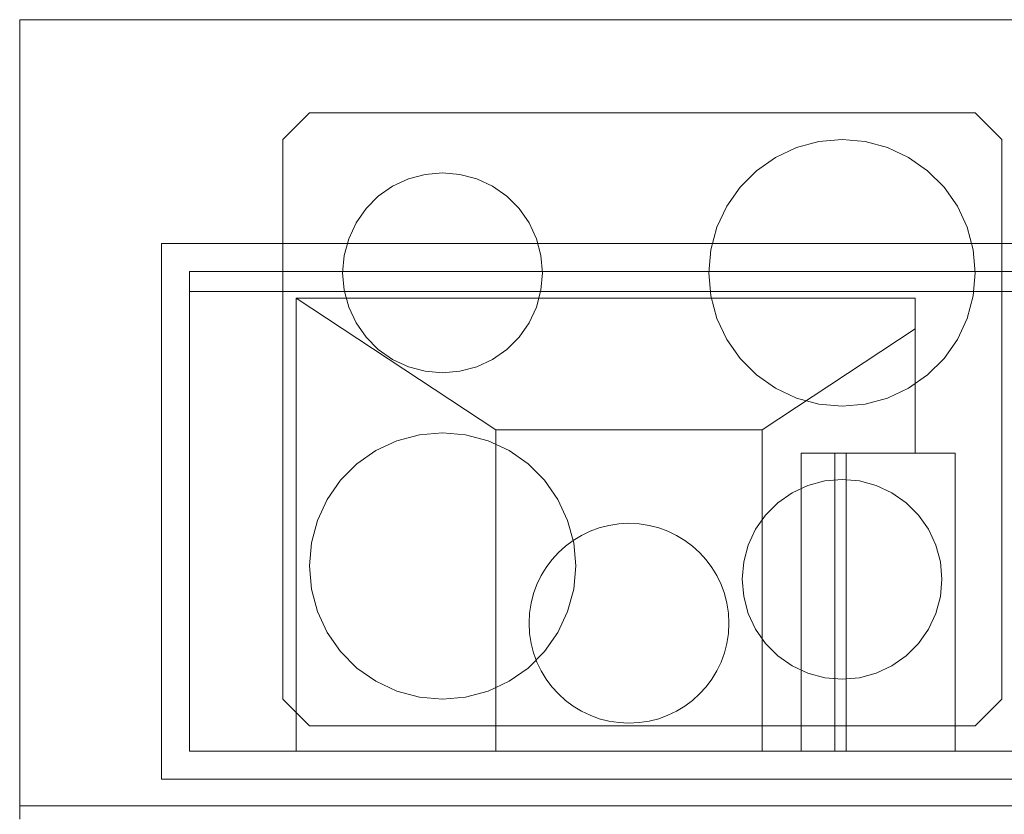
# Model space of a CAD drawing. Header units: millimetres. Extents: x -7237 to 20224, y 4737 to 43478.
# Tile 49 of 88: x 15434 to 16173, y 35779 to 36376. Entities that reach past the tile are written whole.
import ezdxf

# ---------------------------------------------------------------- set-up
doc = ezdxf.new("R2010")
doc.units = ezdxf.units.MM
for name, color, linetype, lineweight in [('I-FURN-____-MCUT', 30, 'Continuous', 9), ('I-FURN-____-OTLN', 30, 'Continuous', 20), ('M-EQPM-____-OTLN', 50, 'Continuous', 20)]:
    doc.layers.add(name, color=color, linetype=linetype, lineweight=lineweight)

# ---------------------------------------------------------------- blocks, each defined once
blk = doc.blocks.new('Прямая форма - 83 new-609516-В_Этаж 02_Водопровод')
at = {"layer": 'I-FURN-____-MCUT', "color": 133}
for p, q in [((-10, 0), (-10, -2086.55)), ((-10, -2086.55), (0, -2086.55))]:
    blk.add_line(p, q, dxfattribs=at)
at = {"layer": 'I-FURN-____-OTLN', "color": 253}
for p, q in [((-600, -2086.55), (-600, -1137.29)), ((-510, -1349.04), (-530, -1369.04)), ((-510, -1349.04), (-530, -1369.04)), ((-90, -1349.04), (-510, -1349.04)), ((-90, -1349.04), (-510, -1349.04)), ((-70, -1369.04), (-90, -1349.04)), ((-70, -1369.04), (-90, -1349.04)), ((-530, -1369.04), (-530, -1869.04)), ((-530, -1369.04), (-530, -1869.04)), ((-444.2, -1375.07), (-460, -1382.43)), ((-427.36, -1370.56), (-444.2, -1375.07)), ((-410, -1369.04), (-427.36, -1370.56)), ((-392.64, -1370.56), (-410, -1369.04)), ((-375.8, -1375.07), (-392.64, -1370.56)), ((-360, -1382.43), (-375.8, -1375.07)), ((-70, -1869.04), (-70, -1369.04)), ((-70, -1869.04), (-70, -1369.04)), ((-460, -1382.43), (-474.28, -1392.43)), ((-345.72, -1392.43), (-360, -1382.43)), ((-474.28, -1392.43), (-486.6, -1404.76)), ((-333.4, -1404.76), (-345.72, -1392.43)), ((-193.02, -1395.18), (-205.65, -1398.56)), ((-180, -1394.04), (-193.02, -1395.18)), ((-166.98, -1395.18), (-180, -1394.04)), ((-154.35, -1398.56), (-166.98, -1395.18)), ((-486.6, -1404.76), (-496.6, -1419.04)), ((-323.4, -1419.04), (-333.4, -1404.76)), ((-217.5, -1404.08), (-228.21, -1411.58)), ((-205.65, -1398.56), (-217.5, -1404.08)), ((-142.5, -1404.08), (-154.35, -1398.56)), ((-131.79, -1411.58), (-142.5, -1404.08)), ((-228.21, -1411.58), (-237.45, -1420.83)), ((-122.55, -1420.83), (-131.79, -1411.58)), ((-496.6, -1419.04), (-503.97, -1434.83)), ((-316.03, -1434.83), (-323.4, -1419.04)), ((-237.45, -1420.83), (-244.95, -1431.54)), ((-115.05, -1431.54), (-122.55, -1420.83)), ((-244.95, -1431.54), (-250.48, -1443.38)), ((-109.52, -1443.38), (-115.05, -1431.54)), ((-503.97, -1434.83), (-508.48, -1451.67)), ((-311.52, -1451.67), (-316.03, -1434.83)), ((-250.48, -1443.38), (-253.86, -1456.01)), ((-106.14, -1456.01), (-109.52, -1443.38)), ((-508.48, -1451.67), (-510, -1469.04)), ((-310, -1469.04), (-311.52, -1451.67)), ((-253.86, -1456.01), (-255, -1469.04)), ((-105, -1469.04), (-106.14, -1456.01)), ((-510, -1469.04), (-508.48, -1486.4)), ((-311.52, -1486.4), (-310, -1469.04)), ((-255, -1469.04), (-253.86, -1482.06)), ((-106.14, -1482.06), (-105, -1469.04)), ((-253.86, -1482.06), (-250.48, -1494.69)), ((-109.52, -1494.69), (-106.14, -1482.06)), ((-508.48, -1486.4), (-503.97, -1503.24)), ((-316.03, -1503.24), (-311.52, -1486.4)), ((-250.48, -1494.69), (-244.95, -1506.54)), ((-115.05, -1506.54), (-109.52, -1494.69)), ((-503.97, -1503.24), (-496.6, -1519.04)), ((-323.4, -1519.04), (-316.03, -1503.24)), ((-244.95, -1506.54), (-237.45, -1517.25)), ((-122.55, -1517.25), (-115.05, -1506.54)), ((-496.6, -1519.04), (-486.6, -1533.31)), ((-333.4, -1533.31), (-323.4, -1519.04)), ((-237.45, -1517.25), (-228.21, -1526.49)), ((-131.79, -1526.49), (-122.55, -1517.25)), ((-228.21, -1526.49), (-217.5, -1533.99)), ((-142.5, -1533.99), (-131.79, -1526.49)), ((-486.6, -1533.31), (-474.28, -1545.64)), ((-345.72, -1545.64), (-333.4, -1533.31)), ((-217.5, -1533.99), (-205.65, -1539.51)), ((-154.35, -1539.51), (-142.5, -1533.99)), ((-205.65, -1539.51), (-193.02, -1542.9)), ((-193.02, -1542.9), (-180, -1544.04)), ((-180, -1544.04), (-166.98, -1542.9)), ((-166.98, -1542.9), (-154.35, -1539.51)), ((-474.28, -1545.64), (-460, -1555.64)), ((-360, -1555.64), (-345.72, -1545.64)), ((-460, -1555.64), (-444.2, -1563.01)), ((-375.8, -1563.01), (-360, -1555.64)), ((-444.2, -1563.01), (-427.36, -1567.52)), ((-392.64, -1567.52), (-375.8, -1563.01)), ((-427.36, -1567.52), (-410, -1569.04)), ((-410, -1569.04), (-392.64, -1567.52)), ((-207.36, -1670.56), (-224.2, -1675.07)), ((-190, -1669.04), (-207.36, -1670.56)), ((-172.64, -1670.56), (-190, -1669.04)), ((-155.8, -1675.07), (-172.64, -1670.56)), ((-224.2, -1675.07), (-240, -1682.43)), ((-140, -1682.43), (-155.8, -1675.07)), ((-240, -1682.43), (-254.28, -1692.43)), ((-125.72, -1692.43), (-140, -1682.43)), ((-254.28, -1692.43), (-266.6, -1704.76)), ((-113.4, -1704.76), (-125.72, -1692.43)), ((-435.65, -1698.56), (-447.5, -1704.08)), ((-423.02, -1695.18), (-435.65, -1698.56)), ((-410, -1694.04), (-423.02, -1695.18)), ((-396.98, -1695.18), (-410, -1694.04)), ((-384.35, -1698.56), (-396.98, -1695.18)), ((-372.5, -1704.08), (-384.35, -1698.56)), ((-447.5, -1704.08), (-458.21, -1711.58)), ((-361.79, -1711.58), (-372.5, -1704.08)), ((-266.6, -1704.76), (-276.6, -1719.04)), ((-103.4, -1719.04), (-113.4, -1704.76)), ((-458.21, -1711.58), (-467.45, -1720.83)), ((-352.55, -1720.83), (-361.79, -1711.58)), ((-467.45, -1720.83), (-474.95, -1731.54)), ((-345.05, -1731.54), (-352.55, -1720.83)), ((-276.6, -1719.04), (-283.97, -1734.83)), ((-96.03, -1734.83), (-103.4, -1719.04)), ((-474.95, -1731.54), (-480.48, -1743.38)), ((-339.52, -1743.38), (-345.05, -1731.54)), ((-283.97, -1734.83), (-288.48, -1751.67)), ((-91.52, -1751.67), (-96.03, -1734.83)), ((-480.48, -1743.38), (-483.86, -1756.01)), ((-336.14, -1756.01), (-339.52, -1743.38)), ((-288.48, -1751.67), (-290, -1769.04)), ((-90, -1769.04), (-91.52, -1751.67)), ((-483.86, -1756.01), (-485, -1769.04)), ((-335, -1769.04), (-336.14, -1756.01)), ((-485, -1769.04), (-483.86, -1782.06)), ((-336.14, -1782.06), (-335, -1769.04)), ((-290, -1769.04), (-288.48, -1786.4)), ((-91.52, -1786.4), (-90, -1769.04)), ((-483.86, -1782.06), (-480.48, -1794.69)), ((-339.52, -1794.69), (-336.14, -1782.06)), ((-288.48, -1786.4), (-283.97, -1803.24)), ((-96.03, -1803.24), (-91.52, -1786.4)), ((-480.48, -1794.69), (-474.95, -1806.54)), ((-345.05, -1806.54), (-339.52, -1794.69)), ((-283.97, -1803.24), (-276.6, -1819.04)), ((-103.4, -1819.04), (-96.03, -1803.24)), ((-474.95, -1806.54), (-467.45, -1817.25)), ((-352.55, -1817.25), (-345.05, -1806.54)), ((-467.45, -1817.25), (-458.21, -1826.49)), ((-361.79, -1826.49), (-352.55, -1817.25)), ((-276.6, -1819.04), (-266.6, -1833.31)), ((-113.4, -1833.31), (-103.4, -1819.04)), ((-458.21, -1826.49), (-447.5, -1833.99)), ((-372.5, -1833.99), (-361.79, -1826.49)), ((-266.6, -1833.31), (-254.28, -1845.64)), ((-125.72, -1845.64), (-113.4, -1833.31)), ((-447.5, -1833.99), (-435.65, -1839.51)), ((-435.65, -1839.51), (-423.02, -1842.9)), ((-396.98, -1842.9), (-384.35, -1839.51)), ((-384.35, -1839.51), (-372.5, -1833.99)), ((-423.02, -1842.9), (-410, -1844.04)), ((-410, -1844.04), (-396.98, -1842.9)), ((-254.28, -1845.64), (-240, -1855.64)), ((-140, -1855.64), (-125.72, -1845.64)), ((-240, -1855.64), (-224.2, -1863.01)), ((-155.8, -1863.01), (-140, -1855.64)), ((-224.2, -1863.01), (-207.36, -1867.52)), ((-172.64, -1867.52), (-155.8, -1863.01)), ((-530, -1869.04), (-510, -1889.04)), ((-530, -1869.04), (-510, -1889.04)), ((-207.36, -1867.52), (-190, -1869.04)), ((-190, -1869.04), (-172.64, -1867.52)), ((-70, -1869.04), (-90, -1889.04)), ((-90, -1889.04), (-70, -1869.04)), ((-90, -1889.04), (-510, -1889.04)), ((-510, -1889.04), (-90, -1889.04)), ((-10, -2086.55), (-600, -2086.55))]:
    blk.add_line(p, q, dxfattribs=at)
blk = doc.blocks.new('Прямая форма - FU - 053-609517-В_Этаж 02_Водопровод')
blk.add_blockref('Прямая форма - 83 new-609516-В_Этаж 02_Водопровод', (0, 0))
blk = doc.blocks.new('83 new_ifc_RVT-1-В_Этаж 02_Водопровод')
at = {"layer": 'I-FURN-____-OTLN', "color": 253, "lineweight": 20, "rotation": 270}
blk.add_blockref('Прямая форма - FU - 053-609517-В_Этаж 02_Водопровод', (30010.28, 35775.83), dxfattribs=at)
blk = doc.blocks.new('Кухня вытяжка встраиваемая - 702w x 402d x 283h-1604134-В_Этаж 02_Водопровод')
at = {"layer": 'M-EQPM-____-OTLN', "color": 5}
for p, q in [((-308.5, -201), (-308.5, 201)), ((-308.5, 201), (393.5, 201)), ((393.5, 201), (393.5, -201)), ((-287.5, -180), (-287.5, 180)), ((-287.5, 180), (372.5, 180)), ((372.5, 180), (372.5, -180)), ((-287.5, 165), (372.5, 165)), ((-207.5, -180), (-207.5, 160)), ((257.5, 160), (-207.5, 160)), ((-207.5, 160), (-57.5, 61.1)), ((257.5, 160), (257.5, 43.74)), ((142.5, 61.1), (257.5, 136.92)), ((-57.5, 61.1), (-57.5, -180)), ((142.5, 61.1), (-57.5, 61.1)), ((142.5, -180), (142.5, 61.1)), ((171.78, 43.74), (171.78, -180)), ((171.78, 43.74), (287.57, 43.74)), ((197, 43.74), (197, -180)), ((205.48, 43.74), (205.48, -180)), ((287.57, 43.74), (287.57, -180)), ((372.5, -180), (-287.5, -180)), ((393.5, -201), (-308.5, -201))]:
    blk.add_line(p, q, dxfattribs=at)
for start, end in [(90, 270), (270, 90)]:
    blk.add_arc((42.5, -84), 75, start, end, dxfattribs=at)

msp = doc.modelspace()

# ---------------------------------------------------------------- block references
at = {"lineweight": 9}
msp.add_blockref('83 new_ifc_RVT-1-В_Этаж 02_Водопровод', (-12490.07, 0), dxfattribs=at)
at = {"layer": 'M-EQPM-____-OTLN', "color": 5}
msp.add_blockref('Кухня вытяжка встраиваемая - 702w x 402d x 283h-1604134-В_Этаж 02_Водопровод', (15848.68, 36006.83), dxfattribs=at)

doc.saveas('drawing.dxf')
